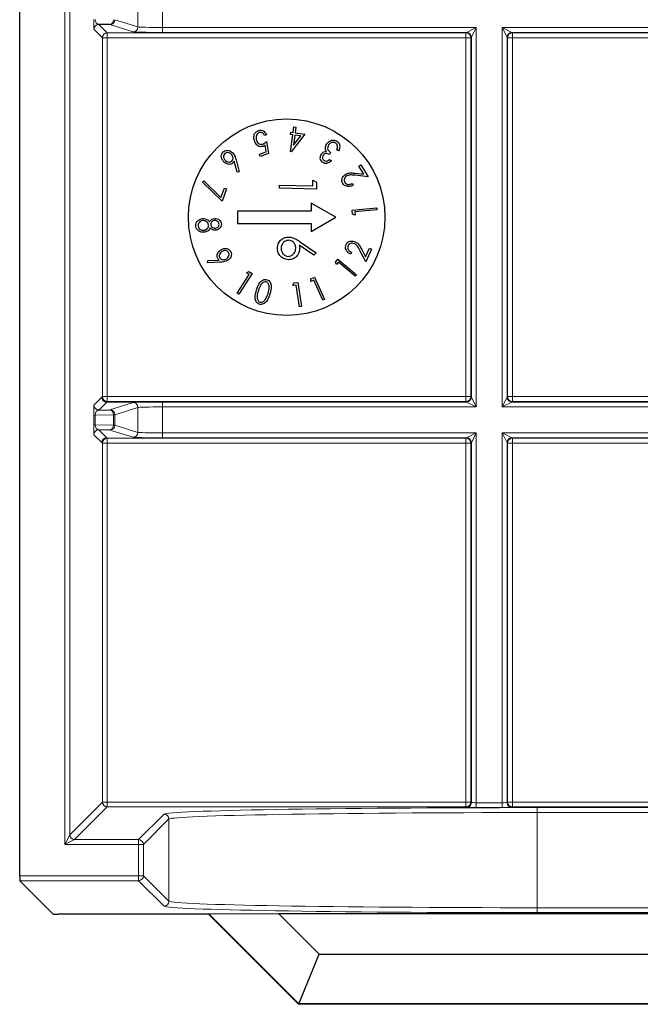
# Paper-space layout 'Blatt3' of a CAD drawing. Header units: millimetres. Extents: x 5 to 418, y 2 to 292.
# Tile 78 of 95: x 333.15 to 337.36, y 80.53 to 87.21. Entities that reach past the tile are written whole.
import ezdxf

# ---------------------------------------------------------------- set-up
doc = ezdxf.new("R2010")
doc.units = ezdxf.units.MM

psp = doc.layouts.new('Blatt3')

# ---------------------------------------------------------------- linework, layer by layer
at = {"color": 7, "linetype": 'Continuous', "lineweight": 25}
for p, q in [((333.1472, 81.3994), (333.1472, 92.1746)), ((333.7597, 87.1731), (333.6845, 87.1744)), ((334.8227, 86.4262), (334.8092, 86.4217)), ((334.9848, 86.4281), (334.9869, 86.4438)), ((335.0015, 86.4258), (334.9848, 86.4281)), ((334.9862, 86.3114), (335.0015, 86.4258)), ((334.9869, 86.4438), (335.0036, 86.4416)), ((335.0834, 86.4309), (334.989, 86.311)), ((335.0036, 86.4416), (335.0087, 86.4797)), ((335.0087, 86.4797), (335.0225, 86.4779)), ((335.0225, 86.4779), (335.0174, 86.4397)), ((335.0174, 86.4397), (335.0834, 86.4309)), ((334.8227, 86.3803), (334.8364, 86.2979)), ((335.0154, 86.424), (335.0062, 86.3555)), ((335.0062, 86.3555), (335.056, 86.4186)), ((335.056, 86.4186), (335.0154, 86.424)), ((334.7742, 86.2941), (334.8212, 86.3096)), ((334.7792, 86.2791), (334.7742, 86.2941)), ((334.8364, 86.2979), (334.7792, 86.2791)), ((334.8212, 86.3096), (334.8136, 86.3549)), ((334.989, 86.311), (334.9862, 86.3114)), ((335.2578, 86.3047), (335.2494, 86.292)), ((335.312, 86.3166), (335.3006, 86.3241)), ((334.6234, 86.1719), (334.603, 86.2469)), ((334.6157, 86.2568), (334.6378, 86.1734)), ((335.2507, 86.2579), (335.2626, 86.25)), ((334.6378, 86.1734), (334.6234, 86.1719)), ((335.426, 86.1648), (335.482, 86.1578)), ((335.4492, 86.213), (335.463, 86.2212)), ((335.482, 86.1578), (335.4492, 86.213)), ((335.463, 86.2212), (335.5113, 86.1399)), ((334.3872, 86.104), (334.3977, 86.1123)), ((334.5204, 85.9757), (334.3872, 86.104)), ((334.3977, 86.1123), (334.5132, 86.0013)), ((335.1358, 86.0803), (335.1366, 86.1187)), ((335.1366, 86.1187), (335.1619, 86.1035)), ((335.1619, 86.1035), (335.1609, 86.0573)), ((335.4048, 86.096), (335.4116, 86.0845)), ((335.5113, 86.1399), (335.4252, 86.1507)), ((334.5132, 86.0013), (334.5362, 86.0639)), ((334.5509, 86.0585), (334.5204, 85.9757)), ((334.5362, 86.0639), (334.5509, 86.0585)), ((334.911, 86.0626), (334.9115, 86.085)), ((335.1609, 86.0573), (334.911, 86.0626)), ((334.9115, 86.085), (335.1358, 86.0803)), ((335.2923, 85.8666), (335.1256, 85.9629)), ((335.1256, 85.9629), (335.1256, 85.9083)), ((335.1256, 85.9083), (334.6256, 85.9083)), ((334.6256, 85.9083), (334.6256, 85.825)), ((335.4043, 85.9149), (335.5701, 85.9294)), ((335.4067, 85.8877), (335.4043, 85.9149)), ((335.5713, 85.9156), (335.4218, 85.9026)), ((335.4218, 85.9026), (335.4237, 85.8809)), ((335.5701, 85.9294), (335.5713, 85.9156)), ((334.6256, 85.825), (335.1256, 85.825)), ((335.1256, 85.7704), (335.2923, 85.8666)), ((335.1256, 85.825), (335.1256, 85.7704)), ((335.4237, 85.8809), (335.4067, 85.8877)), ((335.0458, 85.7029), (335.1583, 85.6259)), ((335.1444, 85.6089), (335.0448, 85.677)), ((335.1583, 85.6259), (335.1444, 85.6089)), ((335.3996, 85.6275), (335.394, 85.6154)), ((335.4959, 85.5643), (335.4563, 85.6413)), ((335.4683, 85.6486), (335.4941, 85.5984)), ((335.4941, 85.5984), (335.5212, 85.6565)), ((335.5357, 85.6498), (335.4959, 85.5643)), ((335.5212, 85.6565), (335.5357, 85.6498)), ((334.4226, 85.5582), (334.4241, 85.5725)), ((334.5083, 85.5614), (334.4226, 85.5582)), ((334.4241, 85.5725), (334.5014, 85.5759)), ((335.2899, 85.5622), (335.3075, 85.583)), ((335.2969, 85.5454), (335.2899, 85.5622)), ((335.311, 85.5621), (335.2969, 85.5454)), ((335.3075, 85.583), (335.4334, 85.4763)), ((335.4245, 85.4658), (335.311, 85.5621)), ((334.6857, 85.4902), (334.7014, 85.4994)), ((334.7014, 85.4994), (334.7244, 85.4846)), ((334.6228, 85.3524), (334.704, 85.4784)), ((334.7244, 85.4846), (334.6344, 85.3449)), ((334.704, 85.4784), (334.6857, 85.4902)), ((335.0073, 85.4206), (335.0344, 85.4247)), ((335.0344, 85.4247), (335.0589, 85.2605)), ((335.1228, 85.4313), (335.1238, 85.4496)), ((335.1428, 85.4402), (335.1228, 85.4313)), ((335.1238, 85.4496), (335.1489, 85.4607)), ((335.2036, 85.3031), (335.1428, 85.4402)), ((335.1489, 85.4607), (335.2162, 85.3087)), ((335.4334, 85.4763), (335.4245, 85.4658)), ((335.0014, 85.4033), (335.0073, 85.4206)), ((335.0231, 85.4065), (335.0014, 85.4033)), ((335.0452, 85.2584), (335.0231, 85.4065)), ((334.6344, 85.3449), (334.6228, 85.3524)), ((335.2162, 85.3087), (335.2036, 85.3031)), ((335.0589, 85.2605), (335.0452, 85.2584)), ((333.6845, 84.5588), (333.7597, 84.5601)), ((333.7597, 84.4231), (333.6845, 84.4244)), ((333.375, 81.1388), (333.1478, 81.3661)), ((334.4291, 81.1383), (333.4084, 81.1383)), ((334.4301, 81.1407), (334.4291, 81.1383)), ((335.0399, 80.5275), (334.4291, 81.1383)), ((334.4301, 81.1407), (334.9029, 81.1441)), ((335.0409, 80.5299), (334.4301, 81.1407)), ((334.9029, 81.1441), (341.3483, 81.1441)), ((334.9029, 81.1441), (335.1804, 80.8666)), ((335.0409, 80.5299), (335.1804, 80.8666)), ((335.1804, 80.8666), (341.0709, 80.8666)), ((335.0409, 80.5299), (335.0399, 80.5275)), ((341.2114, 80.5275), (335.0399, 80.5275)), ((341.2104, 80.5299), (335.0409, 80.5299))]:
    psp.add_line(p, q, dxfattribs=at)
at = {"color": 7, "linetype": 'Continuous', "lineweight": 18}
for p, q in [((333.4536, 81.6113), (333.4536, 92.1746)), ((333.487, 92.1746), (333.487, 81.678)), ((333.9502, 87.1571), (333.9502, 87.3262)), ((334.1166, 87.3295), (334.1166, 87.1538)), ((333.6845, 87.1744), (333.7417, 87.1172)), ((333.9169, 87.1237), (333.7597, 87.1731)), ((333.793, 87.2064), (333.9502, 87.1571)), ((333.7084, 87.0839), (333.6512, 87.1411)), ((333.7417, 87.1172), (336.1762, 87.1172)), ((333.7417, 87.0839), (333.7417, 87.1172)), ((334.1166, 87.1538), (334.1166, 87.1204)), ((334.1166, 87.1538), (336.2461, 87.1538)), ((336.1794, 87.1204), (334.1166, 87.1204)), ((336.1762, 87.1172), (336.1794, 87.1204)), ((336.1762, 87.0839), (336.1762, 87.1172)), ((336.1794, 87.1204), (336.2461, 87.1538)), ((336.2461, 87.1538), (336.2127, 87.0871)), ((336.2461, 87.1538), (336.2461, 84.5795)), ((336.4218, 87.1538), (339.8294, 87.1538)), ((336.4218, 84.5795), (336.4218, 87.1538)), ((336.4552, 87.0871), (336.4218, 87.1538)), ((336.4218, 87.1538), (336.4885, 87.1204)), ((339.7627, 87.1204), (336.4885, 87.1204)), ((336.4885, 87.1204), (336.4917, 87.1172)), ((336.4917, 87.1172), (339.7595, 87.1172)), ((336.4917, 87.1172), (336.4917, 87.0839)), ((333.7084, 84.6494), (333.7084, 87.0839)), ((333.7084, 87.0839), (333.7417, 87.0839)), ((333.7417, 87.0839), (333.7417, 84.6494)), ((336.1762, 87.0839), (333.7417, 87.0839)), ((336.1762, 84.6494), (336.1762, 87.0839)), ((336.1762, 87.0839), (336.2095, 87.0839)), ((336.2127, 87.0871), (336.2095, 87.0839)), ((336.2095, 87.0839), (336.2095, 84.6494)), ((336.2127, 84.6462), (336.2127, 87.0871)), ((336.4552, 87.0871), (336.4552, 84.6462)), ((336.4584, 87.0839), (336.4552, 87.0871)), ((336.4584, 84.6494), (336.4584, 87.0839)), ((336.4917, 87.0839), (336.4584, 87.0839)), ((336.4917, 87.0839), (336.4917, 84.6494)), ((339.7595, 87.0839), (336.4917, 87.0839)), ((333.6512, 84.5922), (333.7046, 84.6456)), ((333.7046, 84.6456), (333.7084, 84.6494)), ((333.7084, 84.6494), (333.7417, 84.6494)), ((333.7417, 84.6161), (333.7417, 84.6494)), ((333.7417, 84.6494), (336.1762, 84.6494)), ((336.1762, 84.6494), (336.2095, 84.6494)), ((336.1762, 84.6161), (336.1762, 84.6494)), ((336.2095, 84.6494), (336.2127, 84.6462)), ((336.2127, 84.6462), (336.2461, 84.5795)), ((336.4218, 84.5795), (336.4552, 84.6462)), ((336.4552, 84.6462), (336.4584, 84.6494)), ((336.4917, 84.6494), (336.4584, 84.6494)), ((336.4917, 84.6494), (336.4917, 84.6161)), ((336.4917, 84.6494), (339.7595, 84.6494)), ((333.7379, 84.6123), (333.6845, 84.5588)), ((333.7417, 84.6161), (333.7379, 84.6123)), ((333.959, 84.6123), (333.7379, 84.6123)), ((336.1762, 84.6161), (333.7417, 84.6161)), ((333.7597, 84.5601), (333.9169, 84.6095)), ((333.9502, 84.5762), (333.793, 84.5268)), ((333.9502, 84.4071), (333.9502, 84.5762)), ((334.1166, 84.6128), (336.1794, 84.6128)), ((334.1166, 84.5795), (334.1166, 84.6128)), ((334.1166, 84.5795), (334.1166, 84.4038)), ((336.2461, 84.5795), (334.1166, 84.5795)), ((336.1794, 84.6128), (336.1762, 84.6161)), ((336.2461, 84.5795), (336.1794, 84.6128)), ((336.4885, 84.6128), (336.4218, 84.5795)), ((339.8294, 84.5795), (336.4218, 84.5795)), ((336.4917, 84.6161), (336.4885, 84.6128)), ((336.4885, 84.6128), (339.7627, 84.6128)), ((339.7595, 84.6161), (336.4917, 84.6161)), ((333.6495, 84.4586), (333.6495, 84.5247)), ((333.6495, 84.5247), (333.6593, 84.5247)), ((333.7833, 84.5268), (333.6593, 84.5247)), ((333.6593, 84.5247), (333.6593, 84.4586)), ((333.7833, 84.4564), (333.7833, 84.5268)), ((333.793, 84.5268), (333.7833, 84.5268)), ((333.793, 84.5268), (333.793, 84.4564)), ((333.6495, 84.4586), (333.6593, 84.4586)), ((333.6593, 84.4586), (333.7833, 84.4564)), ((333.6845, 84.4244), (333.7379, 84.371)), ((333.9169, 84.3737), (333.7597, 84.4231)), ((333.793, 84.4564), (333.7833, 84.4564)), ((333.793, 84.4564), (333.9502, 84.4071)), ((333.7046, 84.3377), (333.6512, 84.3911)), ((333.7379, 84.371), (333.7417, 84.3672)), ((333.7417, 84.3672), (336.1762, 84.3672)), ((333.7417, 84.3339), (333.7417, 84.3672)), ((334.1166, 84.4038), (334.1166, 84.3704)), ((334.1166, 84.4038), (336.2461, 84.4038)), ((336.1794, 84.3704), (334.1166, 84.3704)), ((336.1762, 84.3672), (336.1794, 84.3704)), ((336.1762, 84.3339), (336.1762, 84.3672)), ((336.1794, 84.3704), (336.2461, 84.4038)), ((336.2461, 84.4038), (336.2127, 84.3371)), ((336.2461, 84.4038), (336.2461, 81.895)), ((336.4218, 84.4038), (339.8294, 84.4038)), ((336.4218, 81.895), (336.4218, 84.4038)), ((336.4552, 84.3371), (336.4218, 84.4038)), ((336.4218, 84.4038), (336.4885, 84.3704)), ((339.7627, 84.3704), (336.4885, 84.3704)), ((336.4885, 84.3704), (336.4917, 84.3672)), ((336.4917, 84.3672), (339.7595, 84.3672)), ((336.4917, 84.3339), (336.4917, 84.3672)), ((333.7084, 84.3339), (333.7046, 84.3377)), ((333.7084, 81.8994), (333.7084, 84.3339)), ((333.7084, 84.3339), (333.7417, 84.3339)), ((333.7417, 84.3339), (333.7417, 81.8994)), ((336.1762, 84.3339), (333.7417, 84.3339)), ((336.1762, 81.8994), (336.1762, 84.3339)), ((336.1762, 84.3339), (336.2095, 84.3339)), ((336.2127, 84.3371), (336.2095, 84.3339)), ((336.2095, 84.3339), (336.2095, 81.8994)), ((336.2127, 81.8962), (336.2127, 84.3371)), ((336.4552, 84.3371), (336.4552, 81.8962)), ((336.4584, 84.3339), (336.4552, 84.3371)), ((336.4584, 81.8994), (336.4584, 84.3339)), ((336.4584, 84.3339), (336.4917, 84.3339)), ((336.4917, 84.3339), (336.4917, 81.8994)), ((339.7595, 84.3339), (336.4917, 84.3339)), ((333.487, 81.678), (333.7084, 81.8994)), ((333.7084, 81.8994), (333.7417, 81.8994)), ((333.7417, 81.8661), (333.7417, 81.8994)), ((333.7417, 81.8994), (336.1762, 81.8994)), ((336.1762, 81.8661), (336.1762, 81.8994)), ((336.1762, 81.8994), (336.2095, 81.8994)), ((336.2095, 81.8994), (336.2127, 81.8962)), ((336.2461, 81.895), (336.2461, 81.8617)), ((336.2461, 81.895), (336.4218, 81.895)), ((336.4218, 81.895), (336.4218, 81.8617)), ((336.4552, 81.8962), (336.4584, 81.8994)), ((336.4584, 81.8994), (336.4917, 81.8994)), ((336.4917, 81.8661), (336.4917, 81.8994)), ((336.4917, 81.8994), (339.7595, 81.8994)), ((333.7417, 81.8661), (333.5203, 81.6447)), ((336.1762, 81.8661), (333.7417, 81.8661)), ((333.9536, 81.6447), (334.1269, 81.8179)), ((336.1794, 81.8628), (336.1762, 81.8661)), ((336.4218, 81.8617), (336.2461, 81.8617)), ((336.4917, 81.8661), (336.4885, 81.8628)), ((339.7595, 81.8661), (336.4917, 81.8661)), ((336.6599, 81.8614), (339.5914, 81.8614)), ((336.6599, 81.8614), (336.6599, 81.8281)), ((336.6599, 81.8281), (336.6599, 81.1827)), ((339.5914, 81.8281), (336.6599, 81.8281)), ((334.1603, 81.7846), (333.987, 81.6113)), ((334.1603, 81.2261), (334.1603, 81.7846)), ((333.4536, 81.6113), (333.487, 81.678)), ((333.5203, 81.6447), (333.4536, 81.6113)), ((333.5203, 81.6447), (333.9536, 81.6447)), ((333.9536, 81.6447), (333.9536, 81.6113)), ((333.9536, 81.6113), (333.4536, 81.6113)), ((333.9536, 81.3994), (333.9536, 81.6113)), ((333.9536, 81.6113), (333.987, 81.6113)), ((333.987, 81.6113), (333.987, 81.3994)), ((333.1472, 81.3994), (333.9536, 81.3994)), ((333.9536, 81.3661), (333.1478, 81.3661)), ((333.9536, 81.3994), (333.9536, 81.3661)), ((333.9536, 81.3994), (333.987, 81.3994)), ((334.1269, 81.1928), (333.9536, 81.3661)), ((333.987, 81.3994), (334.1603, 81.2261)), ((336.6599, 81.1827), (336.6599, 81.1493)), ((336.6599, 81.1827), (339.5914, 81.1827)), ((339.5914, 81.1493), (336.6599, 81.1493))]:
    psp.add_line(p, q, dxfattribs=at)
at = {"color": 7, "linetype": 'Continuous', "lineweight": 25}
psp.add_circle((334.959, 85.8666), 0.6667, dxfattribs=at)
at = {"color": 7, "linetype": 'Continuous', "lineweight": 18}
for centre, radius, start, end in [((333.6845, 87.1411), 0.0333, 90.02044, 179.97956), ((333.7533, 87.2026), 0.0302, 282.23793, 7.22506), ((333.7596, 87.2065), 0.0333, 270.10474, 359.97481), ((333.7417, 87.0839), 0.0333, 90.02044, 179.97956), ((333.9169, 87.1571), 0.0333, 270.10474, 359.97481), ((336.1762, 87.0839), 0.0333, 0.02044, 89.97956), ((336.1794, 87.0871), 0.0333, 0.02044, 89.97956), ((336.4885, 87.0871), 0.0333, 90.02044, 179.97956), ((336.4917, 87.0839), 0.0333, 90.02044, 179.97956), ((333.7417, 84.6494), 0.0333, 180.02044, 269.97956), ((336.1762, 84.6494), 0.0333, 270.02044, 359.97956), ((336.1794, 84.6462), 0.0333, 270.02044, 359.97956), ((336.4885, 84.6462), 0.0333, 180.02044, 269.97956), ((336.4917, 84.6494), 0.0333, 180.02044, 269.97956), ((333.6845, 84.5922), 0.0333, 180.02044, 269.97956), ((333.7533, 84.5306), 0.0302, 352.77494, 77.76207), ((333.7596, 84.5268), 0.0333, 0.02519, 89.89526), ((333.9169, 84.5762), 0.0333, 0.02519, 89.89526), ((333.6845, 84.3911), 0.0333, 90.02044, 179.97956), ((333.7533, 84.4526), 0.0302, 282.23793, 7.22506), ((333.7596, 84.4565), 0.0333, 270.10474, 359.97481), ((333.7379, 84.3377), 0.0333, 90.02044, 179.97956), ((333.7417, 84.3339), 0.0333, 90.02044, 179.97956), ((333.9169, 84.4071), 0.0333, 270.10474, 359.97481), ((336.1762, 84.3339), 0.0333, 0.02044, 89.97956), ((336.1794, 84.3371), 0.0333, 0.02044, 89.97956), ((336.4885, 84.3371), 0.0333, 90.02044, 179.97956), ((336.4917, 84.3339), 0.0333, 90.02044, 179.97956), ((333.7417, 81.8994), 0.0333, 180.02044, 269.97956), ((336.1762, 81.8994), 0.0333, 270.02044, 359.97956), ((336.1794, 81.8962), 0.0333, 270.02044, 359.97956), ((336.4885, 81.8962), 0.0333, 180.02044, 269.97956), ((336.4917, 81.8994), 0.0333, 180.02044, 269.97956), ((334.1269, 81.7846), 0.0333, 0.02044, 89.97956), ((333.5203, 81.678), 0.0333, 180.02044, 269.97956), ((333.9536, 81.6113), 0.0333, 0.02044, 89.97956), ((333.9536, 81.3994), 0.0333, 270.02044, 359.97956), ((334.1269, 81.2261), 0.0333, 270.02044, 359.97956)]:
    psp.add_arc(centre, radius, start, end, dxfattribs=at)
for centre, major_axis, ratio, start_param, end_param in [((333.6512, 87.2078), (0, 0.0667), 0.025118, 1.558009, 3.116464), ((333.6845, 87.2078), (-0.0022, 0.0333), 0.755078, 1.49588, 3.054336), ((334.1166, 87.1239), (0.2, 0), 0.017455, 3.197091, 4.712389), ((334.1166, 87.1572), (0.1667, 0), 0.020946, 3.197091, 4.712389), ((333.6512, 84.5255), (0, 0.0667), 0.025118, 0.025129, 1.583584), ((333.6845, 84.5255), (0.0022, 0.0333), 0.755078, 0.087257, 1.645712), ((334.1166, 84.6094), (0.2, 0), 0.017455, 1.570796, 3.086094), ((334.1166, 84.576), (0.1667, 0), 0.020946, 1.570796, 3.086094), ((333.6512, 84.4578), (0, 0.0667), 0.025118, 1.558009, 3.116464), ((333.6845, 84.4578), (-0.0022, 0.0333), 0.755078, 1.49588, 3.054336), ((334.1166, 84.3739), (0.2, 0), 0.017455, 3.197091, 4.712389), ((334.1166, 84.4072), (0.1667, 0), 0.020946, 3.197091, 4.712389), ((336.2461, 81.8962), (0.0333, 0), 0.03491, 3.159046, 4.712389), ((336.4218, 81.8962), (0.0333, 0), 0.03491, 4.712389, 6.265732), ((336.6599, 81.8172), (2.5333, 0), 0.017455, 1.570796, 3.124139), ((336.6599, 81.7838), (2.5, 0), 0.017688, 1.570796, 3.124139), ((336.2461, 81.8629), (0.0667, 0), 0.017455, 3.159046, 4.712389), ((336.4218, 81.8629), (0.0667, 0), 0.017455, 4.712389, 6.265732), ((336.6599, 81.2269), (2.5, 0), 0.017688, 3.159046, 4.712389), ((336.6599, 81.1935), (2.5333, 0), 0.017455, 3.159046, 4.712389)]:
    psp.add_ellipse(centre, major_axis=major_axis, ratio=ratio, start_param=start_param, end_param=end_param, dxfattribs=at)
at = {"color": 7, "linetype": 'Continuous', "lineweight": 25}
for centre, major_axis, start_param, end_param in [((333.1478, 81.3994), (0, 0.0333), 1.570796, 3.124139), ((333.4084, 81.1388), (0.0333, 0), 3.159046, 4.712389)]:
    psp.add_ellipse(centre, major_axis=major_axis, ratio=0.017455, start_param=start_param, end_param=end_param, dxfattribs=at)
for points, knots in [([(334.7407, 86.3846), (334.7389, 86.3923), (334.7352, 86.4078), (334.7395, 86.43), (334.7513, 86.4475), (334.7628, 86.4526), (334.7685, 86.4552)], [0, 0, 0, 0, 0.280491, 0.560353, 0.780078, 1, 1, 1, 1]), ([(334.7726, 86.4402), (334.7676, 86.4374), (334.7575, 86.4317), (334.7499, 86.4115), (334.7527, 86.3972), (334.7545, 86.3884)], [0, 0, 0, 0, 0.278725, 0.559911, 1, 1, 1, 1]), ([(334.7685, 86.4552), (334.7748, 86.4563), (334.7873, 86.4587), (334.8089, 86.4486), (334.8175, 86.4347), (334.8227, 86.4262)], [0, 0, 0, 0, 0.27998, 0.560557, 1, 1, 1, 1]), ([(334.8092, 86.4217), (334.807, 86.4254), (334.8028, 86.4326), (334.793, 86.4394), (334.7823, 86.4422), (334.7758, 86.4408), (334.7726, 86.4402)], [0, 0, 0, 0, 0.280652, 0.559908, 0.780152, 1, 1, 1, 1]), ([(334.7991, 86.3467), (334.7919, 86.3455), (334.7773, 86.3431), (334.7534, 86.357), (334.7455, 86.3741), (334.7407, 86.3846)], [0, 0, 0, 0, 0.279536, 0.560216, 1, 1, 1, 1]), ([(334.7545, 86.3884), (334.7565, 86.3835), (334.7604, 86.3737), (334.7718, 86.3638), (334.7851, 86.3597), (334.7932, 86.3616), (334.7973, 86.3626)], [0, 0, 0, 0, 0.280655, 0.560141, 0.779801, 1, 1, 1, 1]), ([(334.7973, 86.3626), (334.8026, 86.3652), (334.812, 86.3698), (334.8194, 86.3771), (334.8227, 86.3803)], [0, 0, 0, 0, 0.559026, 1, 1, 1, 1]), ([(335.2226, 86.3341), (335.223, 86.3401), (335.2236, 86.3506), (335.2289, 86.3598), (335.2312, 86.3638)], [0, 0, 0, 0, 0.5594734, 1, 1, 1, 1]), ([(335.2312, 86.3638), (335.236, 86.3696), (335.2455, 86.3811), (335.265, 86.3898), (335.2847, 86.3904), (335.2952, 86.385), (335.3004, 86.3823)], [0, 0, 0, 0, 0.280155, 0.559971, 0.779998, 1, 1, 1, 1]), ([(335.2914, 86.369), (335.2868, 86.3714), (335.2775, 86.3762), (335.2627, 86.3734), (335.2509, 86.367), (335.2459, 86.3606), (335.2434, 86.3573)], [0, 0, 0, 0, 0.279489, 0.558705, 0.77927, 1, 1, 1, 1]), ([(335.3048, 86.3492), (335.3034, 86.3537), (335.3009, 86.3617), (335.2943, 86.3667), (335.2914, 86.369)], [0, 0, 0, 0, 0.558586, 1, 1, 1, 1]), ([(335.3004, 86.3823), (335.3057, 86.3778), (335.3163, 86.3688), (335.322, 86.3435), (335.3158, 86.3268), (335.312, 86.3166)], [0, 0, 0, 0, 0.279818, 0.559698, 1, 1, 1, 1]), ([(334.5321, 86.2431), (334.5276, 86.2485), (334.5188, 86.2594), (334.5144, 86.2789), (334.5174, 86.2971), (334.5243, 86.3058), (334.5277, 86.3101)], [0, 0, 0, 0, 0.28042, 0.560078, 0.780227, 1, 1, 1, 1]), ([(334.5277, 86.3101), (334.5334, 86.314), (334.5449, 86.3218), (334.5708, 86.3204), (334.5848, 86.3094), (334.5934, 86.3027)], [0, 0, 0, 0, 0.27964, 0.560233, 1, 1, 1, 1]), ([(334.5385, 86.2981), (334.5357, 86.2942), (334.53, 86.2865), (334.5307, 86.2727), (334.5346, 86.2612), (334.5395, 86.2555), (334.5419, 86.2527)], [0, 0, 0, 0, 0.2783244, 0.5582616, 0.7790558, 1, 1, 1, 1]), ([(334.5838, 86.2931), (334.5802, 86.2963), (334.573, 86.3025), (334.56, 86.3057), (334.5475, 86.3049), (334.5415, 86.3004), (334.5385, 86.2981)], [0, 0, 0, 0, 0.280405, 0.560413, 0.780383, 1, 1, 1, 1]), ([(334.5872, 86.2477), (334.5901, 86.2516), (334.5958, 86.2593), (334.595, 86.2731), (334.591, 86.2846), (334.5862, 86.2903), (334.5838, 86.2931)], [0, 0, 0, 0, 0.278375, 0.558341, 0.779029, 1, 1, 1, 1]), ([(334.5934, 86.3027), (334.5991, 86.2949), (334.6093, 86.2809), (334.6137, 86.2642), (334.6157, 86.2568)], [0, 0, 0, 0, 0.5587803, 1, 1, 1, 1]), ([(334.8136, 86.3549), (334.8111, 86.353), (334.8066, 86.3497), (334.8014, 86.3476), (334.7991, 86.3467)], [0, 0, 0, 0, 0.56009, 1, 1, 1, 1]), ([(335.205, 86.2371), (335.2004, 86.2411), (335.1912, 86.2493), (335.1867, 86.2664), (335.1882, 86.2821), (335.1927, 86.2906), (335.195, 86.2948)], [0, 0, 0, 0, 0.279273, 0.558925, 0.779467, 1, 1, 1, 1]), ([(335.195, 86.2948), (335.1972, 86.2978), (335.2017, 86.3038), (335.2131, 86.3114), (335.2227, 86.3125), (335.2286, 86.3132)], [0, 0, 0, 0, 0.280619, 0.561007, 1, 1, 1, 1]), ([(335.2494, 86.292), (335.2455, 86.2941), (335.2376, 86.2983), (335.2248, 86.2992), (335.2138, 86.295), (335.2093, 86.2895), (335.2071, 86.2868)], [0, 0, 0, 0, 0.2804393, 0.5603988, 0.7800214, 1, 1, 1, 1]), ([(335.2286, 86.3132), (335.2267, 86.3169), (335.2234, 86.3235), (335.2229, 86.3309), (335.2226, 86.3341)], [0, 0, 0, 0, 0.559723, 1, 1, 1, 1]), ([(335.2434, 86.3573), (335.2409, 86.3522), (335.2359, 86.3418), (335.2385, 86.32), (335.2505, 86.3105), (335.2578, 86.3047)], [0, 0, 0, 0, 0.2805088, 0.5602967, 1, 1, 1, 1]), ([(335.3006, 86.3241), (335.3023, 86.3287), (335.3053, 86.3368), (335.3049, 86.3454), (335.3048, 86.3492)], [0, 0, 0, 0, 0.560685, 1, 1, 1, 1]), ([(334.595, 86.2349), (334.5894, 86.2312), (334.5784, 86.2237), (334.5535, 86.226), (334.5402, 86.2366), (334.5321, 86.2431)], [0, 0, 0, 0, 0.2792046, 0.5603351, 1, 1, 1, 1]), ([(334.5419, 86.2527), (334.5455, 86.2495), (334.5526, 86.2433), (334.5657, 86.24), (334.5782, 86.2409), (334.5842, 86.2455), (334.5872, 86.2477)], [0, 0, 0, 0, 0.280391, 0.560267, 0.780317, 1, 1, 1, 1]), ([(334.603, 86.2469), (334.6018, 86.2444), (334.5997, 86.24), (334.5964, 86.2364), (334.595, 86.2349)], [0, 0, 0, 0, 0.560106, 1, 1, 1, 1]), ([(335.2071, 86.2868), (335.2053, 86.2833), (335.2018, 86.2764), (335.2026, 86.2653), (335.2067, 86.2561), (335.2115, 86.2524), (335.2139, 86.2505)], [0, 0, 0, 0, 0.279907, 0.559807, 0.77977, 1, 1, 1, 1]), ([(335.2626, 86.25), (335.2582, 86.2459), (335.2494, 86.2377), (335.2336, 86.2311), (335.2177, 86.2305), (335.2092, 86.2349), (335.205, 86.2371)], [0, 0, 0, 0, 0.280726, 0.560477, 0.780265, 1, 1, 1, 1]), ([(335.2139, 86.2505), (335.2173, 86.2488), (335.2243, 86.2455), (335.2382, 86.2484), (335.2459, 86.2543), (335.2507, 86.2579)], [0, 0, 0, 0, 0.279195, 0.558741, 1, 1, 1, 1]), ([(335.3603, 86.158), (335.3673, 86.1613), (335.3788, 86.1668), (335.3965, 86.1673), (335.4113, 86.1665), (335.4211, 86.1653), (335.426, 86.1648)], [0, 0, 0, 0, 0.338987, 0.559154, 0.779563, 1, 1, 1, 1]), ([(335.3396, 86.0957), (335.3368, 86.1021), (335.3313, 86.1149), (335.3371, 86.1341), (335.347, 86.1488), (335.3559, 86.1549), (335.3603, 86.158)], [0, 0, 0, 0, 0.278897, 0.558314, 0.779051, 1, 1, 1, 1]), ([(335.4116, 86.0845), (335.4047, 86.0813), (335.391, 86.0748), (335.3694, 86.0746), (335.3505, 86.0814), (335.3432, 86.0909), (335.3396, 86.0957)], [0, 0, 0, 0, 0.280614, 0.560443, 0.780355, 1, 1, 1, 1]), ([(335.3676, 86.1465), (335.3637, 86.1437), (335.356, 86.1381), (335.3503, 86.1258), (335.3488, 86.1134), (335.352, 86.1066), (335.3535, 86.1031)], [0, 0, 0, 0, 0.280118, 0.55997, 0.779982, 1, 1, 1, 1]), ([(335.3535, 86.1031), (335.357, 86.099), (335.364, 86.0906), (335.3842, 86.0873), (335.397, 86.0927), (335.4048, 86.096)], [0, 0, 0, 0, 0.278938, 0.559081, 1, 1, 1, 1]), ([(335.4252, 86.1507), (335.4186, 86.1515), (335.4076, 86.1527), (335.3923, 86.1537), (335.3792, 86.1524), (335.3715, 86.1485), (335.3676, 86.1465)], [0, 0, 0, 0, 0.340376, 0.560583, 0.780282, 1, 1, 1, 1]), ([(334.3434, 85.8061), (334.3433, 85.8134), (334.3432, 85.828), (334.3563, 85.8445), (334.372, 85.8544), (334.3832, 85.8565), (334.3887, 85.8575)], [0, 0, 0, 0, 0.279834, 0.558404, 0.779241, 1, 1, 1, 1]), ([(334.3895, 85.8436), (334.3847, 85.8425), (334.3749, 85.8404), (334.3641, 85.831), (334.3587, 85.8191), (334.3589, 85.8113), (334.359, 85.8074)], [0, 0, 0, 0, 0.27999, 0.559357, 0.779482, 1, 1, 1, 1]), ([(334.3887, 85.8575), (334.395, 85.8576), (334.4053, 85.8577), (334.4186, 85.852), (334.4282, 85.8445), (334.4332, 85.8382), (334.4357, 85.835)], [0, 0, 0, 0, 0.339366, 0.559457, 0.779606, 1, 1, 1, 1]), ([(334.4295, 85.8136), (334.4283, 85.8187), (334.4259, 85.8289), (334.4142, 85.8385), (334.4018, 85.8438), (334.3936, 85.8437), (334.3895, 85.8436)], [0, 0, 0, 0, 0.279057, 0.558794, 0.779369, 1, 1, 1, 1]), ([(334.4357, 85.835), (334.4377, 85.8385), (334.4417, 85.8454), (334.4528, 85.855), (334.4629, 85.8573), (334.4691, 85.8588)], [0, 0, 0, 0, 0.280846, 0.561328, 1, 1, 1, 1]), ([(334.4703, 85.8448), (334.4663, 85.8438), (334.4584, 85.842), (334.4499, 85.834), (334.4444, 85.8249), (334.4443, 85.8184), (334.4443, 85.8152)], [0, 0, 0, 0, 0.279497, 0.559694, 0.779993, 1, 1, 1, 1]), ([(334.4691, 85.8588), (334.4753, 85.8586), (334.4877, 85.8582), (334.5029, 85.8491), (334.513, 85.8364), (334.515, 85.8268), (334.516, 85.822)], [0, 0, 0, 0, 0.279728, 0.559451, 0.77981, 1, 1, 1, 1]), ([(334.4999, 85.8211), (334.4991, 85.825), (334.4974, 85.8328), (334.4891, 85.8406), (334.4797, 85.8449), (334.4735, 85.8448), (334.4703, 85.8448)], [0, 0, 0, 0, 0.279551, 0.559057, 0.779428, 1, 1, 1, 1]), ([(334.3647, 85.7713), (334.3614, 85.7735), (334.3549, 85.778), (334.3464, 85.7898), (334.3445, 85.7999), (334.3434, 85.8061)], [0, 0, 0, 0, 0.280481, 0.560682, 1, 1, 1, 1]), ([(334.359, 85.8074), (334.36, 85.8023), (334.362, 85.7922), (334.3733, 85.7826), (334.3855, 85.7777), (334.3935, 85.7778), (334.3975, 85.7779)], [0, 0, 0, 0, 0.279553, 0.558594, 0.779234, 1, 1, 1, 1]), ([(334.3992, 85.7641), (334.3925, 85.764), (334.3804, 85.7637), (334.3695, 85.769), (334.3647, 85.7713)], [0, 0, 0, 0, 0.5596518, 1, 1, 1, 1]), ([(334.3975, 85.7779), (334.4024, 85.779), (334.4122, 85.7811), (334.4227, 85.7906), (334.4294, 85.8018), (334.4294, 85.8096), (334.4295, 85.8136)], [0, 0, 0, 0, 0.2797964, 0.5599175, 0.7800934, 1, 1, 1, 1]), ([(334.4396, 85.7945), (334.4368, 85.7891), (334.4321, 85.7803), (334.4215, 85.7711), (334.4109, 85.7659), (334.4031, 85.7647), (334.3992, 85.7641)], [0, 0, 0, 0, 0.3397543, 0.5596336, 0.7797511, 1, 1, 1, 1]), ([(334.4765, 85.7782), (334.4726, 85.7781), (334.4647, 85.7778), (334.451, 85.7825), (334.444, 85.7899), (334.4396, 85.7945)], [0, 0, 0, 0, 0.280538, 0.560793, 1, 1, 1, 1]), ([(334.4443, 85.8152), (334.4453, 85.8112), (334.4474, 85.8033), (334.4565, 85.7959), (334.4663, 85.7921), (334.4727, 85.7921), (334.4758, 85.7921)], [0, 0, 0, 0, 0.27891, 0.558484, 0.779287, 1, 1, 1, 1]), ([(334.4758, 85.7921), (334.4797, 85.793), (334.4874, 85.7948), (334.496, 85.8023), (334.5003, 85.8118), (334.5001, 85.818), (334.4999, 85.8211)], [0, 0, 0, 0, 0.279754, 0.559695, 0.779479, 1, 1, 1, 1]), ([(334.516, 85.822), (334.5157, 85.8159), (334.515, 85.8035), (334.5041, 85.7895), (334.4908, 85.7809), (334.4813, 85.7791), (334.4765, 85.7782)], [0, 0, 0, 0, 0.279089, 0.558655, 0.779335, 1, 1, 1, 1]), ([(334.8961, 85.6582), (334.8977, 85.6694), (334.9008, 85.6917), (334.9217, 85.7165), (334.9474, 85.7303), (334.965, 85.7316), (334.9738, 85.7323)], [0, 0, 0, 0, 0.27967, 0.559085, 0.779558, 1, 1, 1, 1]), ([(334.9724, 85.7099), (334.9647, 85.709), (334.9493, 85.7072), (334.9331, 85.6919), (334.9235, 85.6745), (334.9223, 85.6625), (334.9217, 85.6565)], [0, 0, 0, 0, 0.279059, 0.55882, 0.779303, 1, 1, 1, 1]), ([(335.0211, 85.6563), (335.0206, 85.664), (335.0196, 85.6792), (335.0068, 85.6969), (334.9903, 85.7079), (334.9784, 85.7092), (334.9724, 85.7099)], [0, 0, 0, 0, 0.280127, 0.559515, 0.779719, 1, 1, 1, 1]), ([(334.9738, 85.7323), (334.9827, 85.7312), (334.9974, 85.7295), (335.0163, 85.7211), (335.0314, 85.7126), (335.041, 85.7061), (335.0458, 85.7029)], [0, 0, 0, 0, 0.339374, 0.559486, 0.779731, 1, 1, 1, 1]), ([(335.3627, 85.6811), (335.3664, 85.687), (335.3739, 85.6987), (335.393, 85.7047), (335.4106, 85.7048), (335.4207, 85.7009), (335.4257, 85.699)], [0, 0, 0, 0, 0.278838, 0.558333, 0.779071, 1, 1, 1, 1]), ([(335.4257, 85.699), (335.4324, 85.6951), (335.4433, 85.6887), (335.4538, 85.6743), (335.4614, 85.6617), (335.466, 85.653), (335.4683, 85.6486)], [0, 0, 0, 0, 0.339027, 0.55919, 0.779581, 1, 1, 1, 1]), ([(334.4915, 85.5864), (334.4891, 85.5926), (334.4843, 85.6049), (334.4918, 85.6286), (334.505, 85.6393), (334.513, 85.6457)], [0, 0, 0, 0, 0.2792392, 0.5603873, 1, 1, 1, 1]), ([(334.52, 85.6342), (334.5162, 85.6314), (334.5086, 85.6258), (334.5027, 85.6138), (334.501, 85.6015), (334.504, 85.5946), (334.5056, 85.5913)], [0, 0, 0, 0, 0.280343, 0.560391, 0.78042, 1, 1, 1, 1]), ([(334.513, 85.6457), (334.5192, 85.6489), (334.5317, 85.6551), (334.5516, 85.655), (334.5686, 85.6483), (334.5755, 85.6397), (334.579, 85.6355)], [0, 0, 0, 0, 0.280377, 0.560037, 0.780268, 1, 1, 1, 1]), ([(334.5649, 85.6275), (334.5618, 85.6311), (334.5555, 85.6383), (334.542, 85.6407), (334.5299, 85.6394), (334.5233, 85.6359), (334.52, 85.6342)], [0, 0, 0, 0, 0.278366, 0.558377, 0.779079, 1, 1, 1, 1]), ([(334.5504, 85.5844), (334.5542, 85.5873), (334.5619, 85.5929), (334.5678, 85.6049), (334.5696, 85.6173), (334.5665, 85.6241), (334.5649, 85.6275)], [0, 0, 0, 0, 0.280318, 0.560321, 0.780338, 1, 1, 1, 1]), ([(334.579, 85.6355), (334.5816, 85.629), (334.5868, 85.6162), (334.5811, 85.597), (334.5709, 85.5826), (334.5621, 85.5763), (334.5577, 85.5732)], [0, 0, 0, 0, 0.278542, 0.558068, 0.778993, 1, 1, 1, 1]), ([(334.971, 85.5785), (334.9596, 85.58), (334.9368, 85.5831), (334.9119, 85.605), (334.8981, 85.6313), (334.8968, 85.6492), (334.8961, 85.6582)], [0, 0, 0, 0, 0.279631, 0.55896, 0.779478, 1, 1, 1, 1]), ([(334.9217, 85.6565), (334.9223, 85.6488), (334.9235, 85.6334), (334.936, 85.6153), (334.9521, 85.6032), (334.9641, 85.6017), (334.9701, 85.601)], [0, 0, 0, 0, 0.280018, 0.5598526, 0.7799871, 1, 1, 1, 1]), ([(334.9701, 85.601), (334.978, 85.6019), (334.9937, 85.6039), (335.0099, 85.62), (335.0194, 85.6379), (335.0205, 85.6502), (335.0211, 85.6563)], [0, 0, 0, 0, 0.278754, 0.558605, 0.779147, 1, 1, 1, 1]), ([(335.0466, 85.6511), (335.0452, 85.6402), (335.0422, 85.6183), (335.0216, 85.5944), (334.9969, 85.5801), (334.9796, 85.579), (334.971, 85.5785)], [0, 0, 0, 0, 0.279638, 0.559326, 0.779527, 1, 1, 1, 1]), ([(335.0448, 85.677), (335.0454, 85.6722), (335.0466, 85.6636), (335.0466, 85.6549), (335.0466, 85.6511)], [0, 0, 0, 0, 0.55991, 1, 1, 1, 1]), ([(335.394, 85.6154), (335.3874, 85.6193), (335.3743, 85.6269), (335.362, 85.6445), (335.357, 85.664), (335.3608, 85.6754), (335.3627, 85.6811)], [0, 0, 0, 0, 0.280613, 0.560469, 0.78036, 1, 1, 1, 1]), ([(335.3766, 85.6737), (335.3754, 85.6703), (335.373, 85.6635), (335.3748, 85.6527), (335.3822, 85.6388), (335.3924, 85.6321), (335.3996, 85.6275)], [0, 0, 0, 0, 0.186786, 0.373589, 0.560709, 1, 1, 1, 1]), ([(335.4203, 85.6866), (335.4158, 85.6882), (335.4068, 85.6914), (335.3935, 85.6892), (335.3824, 85.6834), (335.3786, 85.6769), (335.3766, 85.6737)], [0, 0, 0, 0, 0.28012, 0.560051, 0.780054, 1, 1, 1, 1]), ([(335.4563, 85.6413), (335.4532, 85.6472), (335.4481, 85.657), (335.4402, 85.6701), (335.4317, 85.6802), (335.4241, 85.6845), (335.4203, 85.6866)], [0, 0, 0, 0, 0.340356, 0.560561, 0.780283, 1, 1, 1, 1]), ([(334.5014, 85.5759), (334.4993, 85.5776), (334.4955, 85.5807), (334.4927, 85.5847), (334.4915, 85.5864)], [0, 0, 0, 0, 0.560037, 1, 1, 1, 1]), ([(334.5056, 85.5913), (334.5087, 85.5876), (334.5149, 85.5804), (334.5285, 85.5779), (334.5405, 85.5793), (334.5471, 85.5827), (334.5504, 85.5844)], [0, 0, 0, 0, 0.278322, 0.558252, 0.779007, 1, 1, 1, 1]), ([(334.5577, 85.5732), (334.5489, 85.5693), (334.5331, 85.5623), (334.5159, 85.5617), (334.5083, 85.5614)], [0, 0, 0, 0, 0.558734, 1, 1, 1, 1]), ([(334.755, 85.3735), (334.7609, 85.391), (334.7697, 85.4173), (334.7938, 85.4398), (334.8118, 85.4453), (334.8208, 85.4436), (334.8253, 85.4427)], [0, 0, 0, 0, 0.500588, 0.749778, 0.874957, 1, 1, 1, 1]), ([(334.8211, 85.4275), (334.8174, 85.428), (334.8101, 85.4291), (334.7962, 85.4235), (334.7785, 85.4042), (334.7718, 85.3832), (334.7673, 85.3692)], [0, 0, 0, 0, 0.124645, 0.249784, 0.499032, 1, 1, 1, 1]), ([(334.8326, 85.3488), (334.8365, 85.3629), (334.8423, 85.384), (334.8391, 85.4099), (334.8309, 85.4226), (334.8243, 85.4258), (334.8211, 85.4275)], [0, 0, 0, 0, 0.500752, 0.750172, 0.875333, 1, 1, 1, 1]), ([(334.8253, 85.4427), (334.8296, 85.4408), (334.8381, 85.4371), (334.8498, 85.4224), (334.8574, 85.3901), (334.85, 85.3632), (334.8451, 85.3453)], [0, 0, 0, 0, 0.125085, 0.250332, 0.499708, 1, 1, 1, 1]), ([(334.7733, 85.2766), (334.7691, 85.2785), (334.7607, 85.2822), (334.7491, 85.2969), (334.7422, 85.3292), (334.7499, 85.3557), (334.755, 85.3735)], [0, 0, 0, 0, 0.1250217, 0.2502006, 0.4994369, 1, 1, 1, 1]), ([(334.7673, 85.3692), (334.763, 85.3552), (334.7565, 85.3342), (334.7602, 85.3083), (334.7684, 85.2957), (334.775, 85.2924), (334.7783, 85.2908)], [0, 0, 0, 0, 0.500919, 0.750212, 0.875371, 1, 1, 1, 1]), ([(334.8451, 85.3453), (334.8389, 85.3277), (334.8297, 85.3014), (334.805, 85.2793), (334.7869, 85.274), (334.7779, 85.2758), (334.7733, 85.2766)], [0, 0, 0, 0, 0.500354, 0.749719, 0.874939, 1, 1, 1, 1]), ([(334.7783, 85.2908), (334.7824, 85.2902), (334.7907, 85.2892), (334.8045, 85.296), (334.811, 85.3045), (334.8149, 85.3097)], [0, 0, 0, 0, 0.279071, 0.559449, 1, 1, 1, 1]), ([(334.8149, 85.3097), (334.8189, 85.3167), (334.8261, 85.3292), (334.8306, 85.3428), (334.8326, 85.3488)], [0, 0, 0, 0, 0.559735, 1, 1, 1, 1])]:
    psp.add_open_spline(points, degree=3, knots=knots, dxfattribs=at)
at = {"color": 7, "linetype": 'Continuous', "lineweight": 18}
psp.add_open_spline([(333.7046, 84.6456), (333.7051, 84.6412), (333.7061, 84.6325), (333.7138, 84.6215), (333.7248, 84.6138), (333.7336, 84.6128), (333.7379, 84.6123)], degree=3, dxfattribs=at)

doc.saveas('drawing.dxf')
